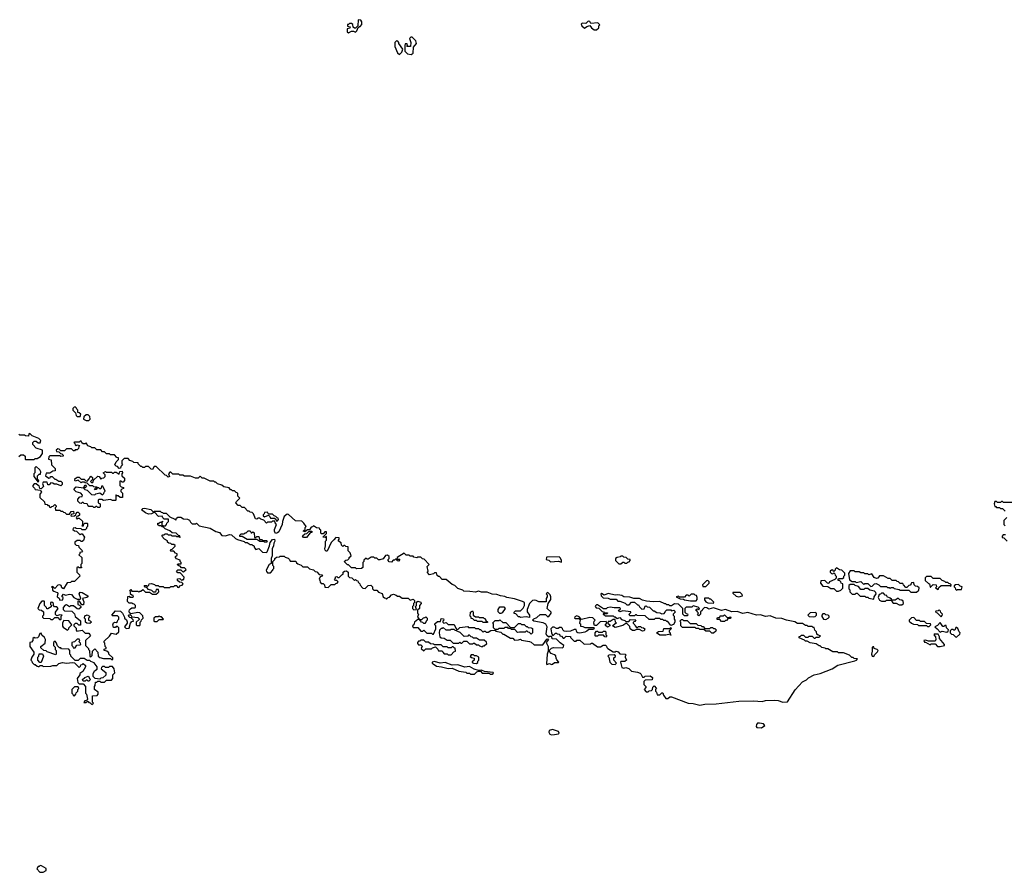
# Model space of a CAD drawing. Extents: x 2737564 to 2859580, y 876530 to 1012372.
# Tile 18 of 110: x 2834785 to 2844873, y 876530 to 885268. Entities that reach past the tile are written whole.
import ezdxf

# ---------------------------------------------------------------- set-up
doc = ezdxf.new("R2010")
doc.units = 0

msp = doc.modelspace()

# ---------------------------------------------------------------- linework, layer by layer
at = {"layer": '0CON05XD'}
for points in [[(2838155, 885132), (2838185, 885150), (2838205, 885150), (2838225, 885140), (2838240, 885155), (2838252, 885188), (2838265, 885200), (2838275, 885200), (2838292, 885218), (2838292, 885245), (2838280, 885265), (2838252, 885268), (2838250, 885205), (2838225, 885180), (2838215, 885180), (2838202, 885192), (2838200, 885220), (2838185, 885230), (2838165, 885230), (2838155, 885220), (2838142, 885218), (2838142, 885202), (2838170, 885195), (2838168, 885182), (2838140, 885175), (2838140, 885145), (2838155, 885132)], [(2840695, 885163), (2840720, 885185), (2840720, 885205), (2840728, 885215), (2840707, 885237), (2840638, 885228), (2840625, 885250), (2840615, 885252), (2840605, 885250), (2840585, 885230), (2840548, 885232), (2840538, 885222), (2840544, 885204), (2840573, 885183), (2840595, 885200), (2840625, 885210), (2840644, 885184), (2840670, 885165), (2840695, 885163)], [(2838675, 884910), (2838700, 884935), (2838710, 884965), (2838670, 885025), (2838670, 885035), (2838658, 885048), (2838645, 885050), (2838630, 885035), (2838630, 884995), (2838655, 884930), (2838675, 884910)], [(2838795, 884912), (2838818, 884925), (2838820, 884985), (2838850, 885025), (2838845, 885050), (2838805, 885090), (2838792, 885088), (2838780, 885075), (2838792, 885035), (2838788, 884992), (2838752, 884992), (2838760, 885005), (2838755, 885020), (2838735, 885020), (2838730, 885005), (2838730, 884945), (2838758, 884918), (2838795, 884912)], [(2835405, 881200), (2835410, 881225), (2835395, 881240), (2835382, 881242), (2835380, 881265), (2835370, 881275), (2835368, 881288), (2835355, 881300), (2835342, 881298), (2835330, 881285), (2835330, 881265), (2835358, 881238), (2835362, 881212), (2835375, 881200), (2835405, 881200)], [(2835495, 881160), (2835508, 881175), (2835502, 881202), (2835487, 881217), (2835465, 881220), (2835442, 881198), (2835440, 881175), (2835465, 881162), (2835495, 881160)], [(2834775, 880790), (2834795, 880810), (2834825, 880810), (2834840, 880795), (2834840, 880765), (2834845, 880760), (2834935, 880760), (2834945, 880770), (2834965, 880770), (2834998, 880792), (2835017, 880823), (2835018, 880858), (2834955, 880878), (2834920, 880915), (2834920, 880935), (2834935, 880950), (2834955, 880950), (2834975, 880930), (2834995, 880930), (2835000, 880955), (2834980, 880975), (2834912, 881002), (2834888, 881028), (2834880, 881025), (2834875, 881000), (2834843, 881003), (2834835, 881010), (2834785, 881010), (2834775, 881020)], [(2840245, 878662), (2840265, 878680), (2840305, 878680), (2840310, 878685), (2840288, 878708), (2840280, 878725), (2840278, 878748), (2840265, 878760), (2840232, 878772), (2840212, 878792), (2840212, 878808), (2840234, 878826), (2840255, 878833), (2840345, 878830), (2840358, 878842), (2840360, 878855), (2840322, 878882), (2840285, 878920), (2840242, 878922), (2840238, 878948), (2840213, 878947), (2840205, 878940), (2840187, 878957), (2840178, 878975), (2840191, 879045), (2840175, 879072), (2840147, 879087), (2840053, 879103), (2840040, 879115), (2840052, 879128), (2840085, 879142), (2840118, 879172), (2840172, 879172), (2840195, 879150), (2840205, 879152), (2840230, 879185), (2840230, 879195), (2840190, 879235), (2840200, 879285), (2840228, 879325), (2840228, 879355), (2840220, 879375), (2840198, 879398), (2840180, 879385), (2840190, 879375), (2840190, 879355), (2840180, 879335), (2840178, 879302), (2840105, 879302), (2840077, 879317), (2840055, 879320), (2840040, 879315), (2840010, 879285), (2839983, 879225), (2839985, 879200), (2840010, 879165), (2840008, 879142), (2839975, 879148), (2839915, 879140), (2839905, 879150), (2839895, 879150), (2839868, 879178), (2839852, 879182), (2839850, 879195), (2839865, 879210), (2839915, 879210), (2839945, 879238), (2839957, 879265), (2839958, 879295), (2839937, 879307), (2839855, 879332), (2839775, 879348), (2839757, 879357), (2839713, 879363), (2839675, 879378), (2839625, 879380), (2839575, 879400), (2839515, 879400), (2839485, 879412), (2839455, 879400), (2839397, 879407), (2839335, 879410), (2839325, 879420), (2839275, 879440), (2839245, 879470), (2839215, 879480), (2839155, 879530), (2839115, 879530), (2839085, 879560), (2839075, 879560), (2839062, 879572), (2839055, 879600), (2839035, 879600), (2839025, 879590), (2838985, 879580), (2838960, 879605), (2838970, 879615), (2838960, 879665), (2838980, 879685), (2838928, 879738), (2838912, 879742), (2838895, 879760), (2838865, 879760), (2838855, 879752), (2838825, 879760), (2838815, 879770), (2838785, 879770), (2838775, 879780), (2838745, 879780), (2838725, 879800), (2838652, 879758), (2838650, 879740), (2838675, 879740), (2838680, 879735), (2838665, 879720), (2838652, 879722), (2838650, 879740), (2838635, 879740), (2838625, 879730), (2838612, 879728), (2838595, 879710), (2838572, 879712), (2838560, 879725), (2838560, 879735), (2838570, 879745), (2838570, 879765), (2838555, 879780), (2838532, 879778), (2838508, 879742), (2838475, 879732), (2838463, 879733), (2838445, 879750), (2838425, 879750), (2838415, 879760), (2838385, 879760), (2838355, 879740), (2838345, 879740), (2838335, 879750), (2838312, 879728), (2838310, 879715), (2838300, 879705), (2838300, 879655), (2838288, 879642), (2838235, 879640), (2838225, 879650), (2838185, 879650), (2838155, 879680), (2838142, 879682), (2838110, 879715), (2838125, 879730), (2838148, 879732), (2838160, 879745), (2838160, 879755), (2838180, 879775), (2838170, 879805), (2838150, 879825), (2838150, 879865), (2838125, 879870), (2838115, 879880), (2838105, 879880), (2838095, 879870), (2838082, 879882), (2838078, 879908), (2838050, 879925), (2838050, 879935), (2838060, 879945), (2838058, 879958), (2838025, 879960), (2838002, 879938), (2837975, 879910), (2837935, 879820), (2837925, 879820), (2837915, 879830), (2837913, 879845), (2837920, 879875), (2837920, 879925), (2837930, 879935), (2837930, 879970), (2837915, 879960), (2837890, 879965), (2837928, 880002), (2837928, 880018), (2837912, 880018), (2837895, 880000), (2837875, 880000), (2837870, 880005), (2837870, 880035), (2837860, 880045), (2837858, 880058), (2837825, 880060), (2837795, 880080), (2837785, 880070), (2837772, 880068), (2837755, 880040), (2837735, 880040), (2837705, 880020), (2837690, 880025), (2837700, 880035), (2837710, 880045), (2837710, 880065), (2837720, 880075), (2837698, 880108), (2837675, 880130), (2837612, 880132), (2837538, 880198), (2837525, 880200), (2837494, 880175), (2837477, 880125), (2837474, 880095), (2837439, 880021), (2837425, 880008), (2837405, 880002), (2837396, 880025), (2837396, 880044), (2837417, 880095), (2837402, 880112), (2837398, 880128), (2837375, 880130), (2837365, 880120), (2837325, 880120), (2837315, 880110), (2837288, 880138), (2837255, 880150), (2837245, 880160), (2837225, 880160), (2837215, 880150), (2837202, 880152), (2837180, 880205), (2837168, 880218), (2837145, 880220), (2837135, 880230), (2837122, 880232), (2837088, 880268), (2837065, 880270), (2837045, 880290), (2837025, 880290), (2837000, 880315), (2837005, 880330), (2837040, 880365), (2837020, 880385), (2837020, 880415), (2837002, 880422), (2836985, 880440), (2836965, 880440), (2836955, 880450), (2836945, 880450), (2836932, 880472), (2836875, 880480), (2836857, 880497), (2836812, 880512), (2836795, 880530), (2836785, 880530), (2836775, 880540), (2836735, 880540), (2836675, 880568), (2836655, 880570), (2836635, 880590), (2836615, 880570), (2836585, 880570), (2836535, 880590), (2836475, 880590), (2836455, 880600), (2836425, 880600), (2836415, 880610), (2836355, 880610), (2836335, 880630), (2836325, 880630), (2836310, 880615), (2836320, 880585), (2836305, 880580), (2836288, 880598), (2836275, 880600), (2836185, 880690), (2836162, 880688), (2836145, 880660), (2836132, 880662), (2836105, 880690), (2836075, 880690), (2836065, 880680), (2836045, 880680), (2836035, 880690), (2836025, 880690), (2836000, 880715), (2835998, 880728), (2835955, 880730), (2835945, 880740), (2835912, 880752), (2835895, 880770), (2835855, 880770), (2835832, 880748), (2835830, 880715), (2835840, 880705), (2835822, 880688), (2835818, 880672), (2835805, 880670), (2835788, 880688), (2835772, 880692), (2835760, 880705), (2835772, 880738), (2835798, 880762), (2835798, 880778), (2835782, 880782), (2835755, 880810), (2835715, 880810), (2835705, 880820), (2835675, 880820), (2835655, 880840), (2835635, 880840), (2835615, 880860), (2835575, 880860), (2835555, 880880), (2835525, 880880), (2835515, 880890), (2835482, 880902), (2835465, 880930), (2835455, 880920), (2835435, 880920), (2835422, 880932), (2835415, 880950), (2835405, 880950), (2835395, 880940), (2835345, 880940), (2835340, 880935), (2835350, 880925), (2835352, 880912), (2835365, 880900), (2835375, 880910), (2835400, 880905), (2835390, 880895), (2835388, 880872), (2835375, 880860), (2835355, 880860), (2835345, 880850), (2835335, 880850), (2835315, 880870), (2835265, 880870), (2835245, 880850), (2835205, 880850), (2835188, 880868), (2835175, 880870), (2835160, 880855), (2835162, 880842), (2835185, 880840), (2835202, 880822), (2835218, 880818), (2835230, 880805), (2835230, 880795), (2835205, 880790), (2835195, 880800), (2835095, 880800), (2835082, 880788), (2835080, 880765), (2835108, 880758), (2835110, 880705), (2835148, 880668), (2835150, 880645), (2835125, 880640), (2835095, 880620), (2835055, 880620), (2835048, 880595), (2835085, 880570), (2835098, 880572), (2835102, 880588), (2835118, 880588), (2835145, 880560), (2835155, 880560), (2835185, 880540), (2835208, 880538), (2835220, 880525), (2835220, 880505), (2835205, 880490), (2835167, 880507), (2835138, 880508), (2835125, 880518), (2835105, 880520), (2835088, 880502), (2835075, 880500), (2835067, 880527), (2835025, 880530), (2835020, 880515), (2835030, 880485), (2835005, 880460), (2834992, 880462), (2834985, 880490), (2834973, 880493), (2834955, 880510), (2834935, 880510), (2834920, 880495), (2834920, 880485), (2834938, 880468), (2834942, 880452), (2834998, 880448), (2835000, 880435), (2835010, 880425), (2834990, 880405), (2834993, 880373), (2835038, 880328), (2835042, 880302), (2835065, 880300), (2835075, 880290), (2835088, 880288), (2835092, 880272), (2835105, 880270), (2835115, 880280), (2835128, 880282), (2835145, 880300), (2835160, 880285), (2835160, 880275), (2835150, 880265), (2835152, 880242), (2835195, 880240), (2835205, 880230), (2835225, 880230), (2835235, 880220), (2835248, 880218), (2835265, 880200), (2835295, 880200), (2835312, 880228), (2835335, 880230), (2835340, 880205), (2835312, 880198), (2835310, 880185), (2835315, 880180), (2835348, 880182), (2835360, 880195), (2835362, 880208), (2835375, 880220), (2835385, 880220), (2835398, 880208), (2835398, 880192), (2835385, 880180), (2835372, 880178), (2835362, 880162), (2835375, 880150), (2835385, 880160), (2835395, 880160), (2835428, 880128), (2835430, 880095), (2835422, 880082), (2835438, 880082), (2835440, 880095), (2835452, 880108), (2835475, 880110), (2835480, 880105), (2835480, 880075), (2835470, 880065), (2835468, 880052), (2835455, 880040), (2835425, 880040), (2835415, 880050), (2835362, 880052)], [(2834975, 880530), (2834980, 880545), (2834968, 880558), (2834967, 880593), (2834985, 880610), (2834998, 880612), (2835000, 880635), (2834990, 880655), (2834955, 880690), (2834940, 880675), (2834940, 880625), (2834930, 880615), (2834930, 880585), (2834975, 880530)], [(2835605, 880270), (2835585, 880270), (2835575, 880280), (2835565, 880280), (2835555, 880270), (2835545, 880270), (2835535, 880280), (2835495, 880280), (2835482, 880292), (2835478, 880308), (2835445, 880310), (2835435, 880320), (2835425, 880320), (2835415, 880310), (2835402, 880312), (2835380, 880335), (2835380, 880355), (2835402, 880378), (2835425, 880380), (2835430, 880395), (2835410, 880415), (2835365, 880430), (2835340, 880455), (2835365, 880480), (2835440, 880470), (2835455, 880500), (2835470, 880485), (2835455, 880470), (2835440, 880470), (2835442, 880462), (2835453, 880453), (2835478, 880448), (2835522, 880402), (2835555, 880400), (2835565, 880410), (2835605, 880420), (2835635, 880400), (2835648, 880412), (2835650, 880425), (2835660, 880435), (2835638, 880488), (2835622, 880488), (2835615, 880460), (2835605, 880460), (2835595, 880470), (2835580, 880470), (2835568, 880452), (2835555, 880450), (2835552, 880458), (2835565, 880470), (2835580, 880470), (2835578, 880478), (2835545, 880480), (2835535, 880490), (2835505, 880490), (2835478, 880518), (2835455, 880520), (2835445, 880530), (2835425, 880530), (2835415, 880520), (2835385, 880550), (2835355, 880540), (2835350, 880545), (2835352, 880568), (2835365, 880570), (2835375, 880580), (2835395, 880580), (2835415, 880560), (2835445, 880560), (2835462, 880542), (2835475, 880540), (2835498, 880562), (2835502, 880578), (2835515, 880590), (2835530, 880575), (2835530, 880555), (2835510, 880535), (2835525, 880520), (2835538, 880532), (2835542, 880548), (2835585, 880590), (2835598, 880588), (2835615, 880560), (2835625, 880570), (2835648, 880572), (2835660, 880585), (2835660, 880605), (2835640, 880625), (2835663, 880637), (2835675, 880630), (2835725, 880630), (2835735, 880620), (2835745, 880620), (2835755, 880630), (2835775, 880630), (2835805, 880610), (2835812, 880638), (2835835, 880640), (2835840, 880625), (2835830, 880615), (2835830, 880595), (2835858, 880568), (2835860, 880545), (2835845, 880530), (2835835, 880530), (2835825, 880540), (2835812, 880538), (2835810, 880495), (2835825, 880480), (2835850, 880475), (2835848, 880462), (2835832, 880458), (2835820, 880445), (2835822, 880432), (2835840, 880415), (2835838, 880372), (2835815, 880370), (2835795, 880390), (2835785, 880390), (2835775, 880400), (2835770, 880395), (2835770, 880345), (2835765, 880340), (2835735, 880340), (2835715, 880350), (2835645, 880340), (2835625, 880350), (2835595, 880350), (2835590, 880345), (2835590, 880315), (2835610, 880305), (2835610, 880275), (2835605, 880270)], [(2844955, 880320), (2844865, 880320), (2844855, 880330), (2844845, 880330), (2844835, 880320), (2844805, 880320), (2844795, 880330), (2844775, 880330), (2844768, 880305), (2844775, 880280), (2844785, 880280), (2844795, 880270), (2844825, 880270), (2844835, 880260), (2844855, 880260), (2844882, 880232)], [(2835362, 880052), (2835355, 880060), (2835332, 880058), (2835330, 880045), (2835345, 880030), (2835368, 880028), (2835405, 879990), (2835415, 880000), (2835425, 880000), (2835450, 879965), (2835438, 879932), (2835425, 879920), (2835415, 879920), (2835405, 879930), (2835375, 879930), (2835350, 879915), (2835350, 879895), (2835362, 879882), (2835388, 879878), (2835392, 879862), (2835430, 879825), (2835418, 879812), (2835402, 879808), (2835400, 879795), (2835390, 879785), (2835420, 879755), (2835420, 879695), (2835410, 879685), (2835410, 879665), (2835420, 879655), (2835415, 879650), (2835395, 879650), (2835385, 879660), (2835370, 879655), (2835370, 879605), (2835398, 879578), (2835400, 879565), (2835348, 879512), (2835315, 879510), (2835305, 879500), (2835272, 879498), (2835235, 879437), (2835218, 879445), (2835209, 879469), (2835195, 879478), (2835177, 879473), (2835145, 879440), (2835125, 879458), (2835110, 879455), (2835120, 879445), (2835122, 879422), (2835135, 879410), (2835168, 879398), (2835180, 879385), (2835173, 879377), (2835170, 879355), (2835188, 879338), (2835195, 879320), (2835228, 879322), (2835230, 879345), (2835220, 879355), (2835220, 879365), (2835235, 879380), (2835255, 879372), (2835295, 879380), (2835315, 879378), (2835340, 879345), (2835375, 879330), (2835405, 879330), (2835410, 879335), (2835394, 879385), (2835405, 879400), (2835425, 879399), (2835482, 879365), (2835482, 879355), (2835474, 879346), (2835430, 879335), (2835442, 879302), (2835438, 879272), (2835422, 879272), (2835398, 879308), (2835382, 879308), (2835380, 879275), (2835398, 879268), (2835410, 879255), (2835410, 879245), (2835392, 879228), (2835375, 879230), (2835335, 879260), (2835305, 879260), (2835295, 879250), (2835265, 879270), (2835252, 879268), (2835230, 879245), (2835230, 879225), (2835245, 879210), (2835318, 879208), (2835348, 879178), (2835352, 879152), (2835408, 879108), (2835408, 879062), (2835392, 879062), (2835375, 879080), (2835355, 879080), (2835340, 879065), (2835340, 879055), (2835362, 879032), (2835363, 879013), (2835372, 879002), (2835425, 879010), (2835448, 878988), (2835455, 878980), (2835495, 878980), (2835510, 878955), (2835460, 878905), (2835460, 878855), (2835490, 878825), (2835490, 878815), (2835500, 878805), (2835502, 878742), (2835515, 878740), (2835528, 878752), (2835530, 878795), (2835555, 878820), (2835587, 878787), (2835590, 878745), (2835605, 878730), (2835645, 878720), (2835715, 878720), (2835725, 878710), (2835738, 878712), (2835738, 878728), (2835700, 878765), (2835698, 878778), (2835678, 878798), (2835650, 878805), (2835652, 878818), (2835670, 878825), (2835670, 878835), (2835660, 878845), (2835657, 878877), (2835650, 878885), (2835652, 878898), (2835705, 878950), (2835725, 878980), (2835775, 878970), (2835800, 878995), (2835800, 879035), (2835788, 879048), (2835775, 879050), (2835765, 879040), (2835745, 879040), (2835738, 879065), (2835745, 879088), (2835755, 879092), (2835775, 879090), (2835788, 879102), (2835790, 879115), (2835800, 879125), (2835800, 879145), (2835787, 879157), (2835735, 879160), (2835730, 879165), (2835765, 879210), (2835818, 879205), (2835838, 879185), (2835860, 879145), (2835860, 879135), (2835878, 879118), (2835887, 879097), (2835887, 879083), (2835860, 879045), (2835875, 879030), (2835908, 879032), (2835920, 879085), (2835935, 879100), (2835950, 879105), (2835948, 879118), (2835928, 879138), (2835915, 879140), (2835902, 879152), (2835900, 879165), (2835905, 879170), (2835925, 879170), (2835935, 879150), (2835995, 879140), (2836008, 879128), (2836008, 879122), (2835980, 879095), (2835980, 879065), (2835985, 879060), (2836015, 879060), (2836020, 879065), (2836020, 879095), (2836030, 879105), (2836032, 879118), (2836050, 879135), (2836045, 879158), (2836015, 879188), (2835995, 879192), (2835925, 879180), (2835911, 879191), (2835906, 879205), (2835909, 879221), (2835919, 879231), (2835935, 879240), (2835965, 879240), (2835970, 879245), (2835970, 879265), (2835958, 879278), (2835945, 879280), (2835935, 879290), (2835905, 879290), (2835890, 879305), (2835892, 879358), (2835905, 879360), (2835915, 879350), (2835945, 879350), (2835950, 879355), (2835948, 879368), (2835935, 879370), (2835922, 879382), (2835920, 879405), (2835912, 879418), (2835925, 879430), (2835935, 879410), (2835995, 879410), (2836005, 879400), (2836015, 879410), (2836025, 879410), (2836045, 879430), (2836075, 879400), (2836115, 879400), (2836145, 879380), (2836185, 879380), (2836200, 879395), (2836210, 879405), (2836208, 879428), (2836182, 879428), (2836178, 879402), (2836155, 879400), (2836138, 879418), (2836105, 879430), (2836088, 879448), (2836072, 879452), (2836062, 879468), (2836085, 879470), (2836095, 879460), (2836108, 879472), (2836112, 879488), (2836135, 879490), (2836165, 879480), (2836175, 879470), (2836205, 879470), (2836215, 879460), (2836255, 879460), (2836265, 879450), (2836325, 879450), (2836335, 879460), (2836365, 879460), (2836375, 879470), (2836395, 879470), (2836402, 879452), (2836415, 879450), (2836432, 879468), (2836448, 879472), (2836460, 879485), (2836445, 879500), (2836422, 879502), (2836402, 879522), (2836402, 879538), (2836425, 879540), (2836445, 879520), (2836455, 879530), (2836468, 879532), (2836470, 879555), (2836428, 879598), (2836405, 879600), (2836390, 879615), (2836405, 879630), (2836435, 879630), (2836452, 879612), (2836465, 879610), (2836490, 879635), (2836475, 879650), (2836442, 879652), (2836428, 879668), (2836415, 879670), (2836402, 879682), (2836405, 879690), (2836438, 879692), (2836440, 879705), (2836430, 879715), (2836428, 879728), (2836392, 879742), (2836380, 879755), (2836380, 879765), (2836398, 879782), (2836400, 879795), (2836382, 879802), (2836365, 879820), (2836335, 879820), (2836330, 879825), (2836332, 879838), (2836348, 879842), (2836378, 879872), (2836378, 879878), (2836365, 879890), (2836345, 879890), (2836335, 879900), (2836312, 879902), (2836300, 879915), (2836298, 879928), (2836270, 879945), (2836240, 879975), (2836252, 879988), (2836265, 879990), (2836275, 880000), (2836295, 880000), (2836305, 879990), (2836335, 879990), (2836345, 879980), (2836385, 879980), (2836395, 879970), (2836415, 879970), (2836425, 879960), (2836430, 879965), (2836425, 879980), (2836412, 879982), (2836387, 880007), (2836348, 880008), (2836325, 880030), (2836275, 880050), (2836258, 880068), (2836245, 880070), (2836235, 880080), (2836215, 880080), (2836202, 880092), (2836202, 880108), (2836215, 880110), (2836225, 880120), (2836240, 880120), (2836245, 880130), (2836250, 880125), (2836240, 880120), (2836242, 880092), (2836255, 880080), (2836278, 880082), (2836290, 880095), (2836292, 880108), (2836310, 880125), (2836308, 880148), (2836265, 880150), (2836252, 880162), (2836245, 880180), (2836208, 880178), (2836165, 880220), (2836137, 880203), (2836105, 880202), (2836074, 880214), (2836032, 880245), (2836045, 880260), (2836065, 880262), (2836127, 880247), (2836155, 880220), (2836165, 880230), (2836225, 880230), (2836235, 880220), (2836248, 880218), (2836255, 880210), (2836285, 880210), (2836322, 880172), (2836375, 880150), (2836385, 880140), (2836392, 880158), (2836405, 880170), (2836435, 880170), (2836465, 880152), (2836505, 880150), (2836525, 880140), (2836535, 880120), (2836553, 880103), (2836585, 880100), (2836595, 880110), (2836625, 880080), (2836735, 880058), (2836795, 880022), (2836831, 880011), (2836855, 879982), (2836895, 879978), (2836935, 879992), (2836955, 879990), (2836995, 879950), (2837015, 879940), (2837085, 879920), (2837095, 879910), (2837115, 879910), (2837145, 879890), (2837165, 879890), (2837175, 879880), (2837185, 879880), (2837190, 879855), (2837205, 879840), (2837235, 879850), (2837272, 879812), (2837315, 879808), (2837322, 879815), (2837346, 879875), (2837351, 879909), (2837375, 879940), (2837395, 879943), (2837400, 879925), (2837389, 879905), (2837386, 879875), (2837373, 879845), (2837372, 879775), (2837362, 879745), (2837360, 879695), (2837342, 879685), (2837312, 879625), (2837313, 879613), (2837325, 879600), (2837355, 879600), (2837380, 879625), (2837380, 879635), (2837390, 879645), (2837390, 879665), (2837380, 879675), (2837380, 879715), (2837400, 879735), (2837400, 879745), (2837415, 879760), (2837447, 879763), (2837455, 879770), (2837495, 879770), (2837505, 879760), (2837535, 879750), (2837550, 879735), (2837555, 879720), (2837615, 879720), (2837622, 879702), (2837635, 879690), (2837668, 879678), (2837685, 879660), (2837735, 879660), (2837755, 879640), (2837795, 879630), (2837812, 879612), (2837828, 879608), (2837852, 879582), (2837888, 879578), (2837878, 879562), (2837862, 879558), (2837852, 879535), (2837860, 879525), (2837862, 879502), (2837875, 879490), (2837895, 879490), (2837908, 879478), (2837912, 879452)], [(2837412, 880132), (2837425, 880132), (2837438, 880145), (2837435, 880160), (2837422, 880162), (2837408, 880178), (2837392, 880182), (2837375, 880200), (2837335, 880200), (2837325, 880220), (2837292, 880218), (2837290, 880205), (2837280, 880195), (2837280, 880185), (2837292, 880172), (2837335, 880190), (2837348, 880178), (2837355, 880160), (2837395, 880160), (2837408, 880148), (2837412, 880132)], [(2844900, 880165), (2844870, 880135), (2844870, 880095), (2844882, 880082)], [(2837315, 879910), (2837293, 879913), (2837285, 879920), (2837245, 879920), (2837215, 879940), (2837115, 879940), (2837065, 879970), (2837042, 879972), (2837040, 879985), (2837055, 880000), (2837085, 880000), (2837095, 880010), (2837105, 880010), (2837125, 880030), (2837145, 880030), (2837155, 880010), (2837165, 880010), (2837175, 880020), (2837188, 880008), (2837192, 879962), (2837205, 879960), (2837215, 879970), (2837235, 879970), (2837242, 879942), (2837265, 879940), (2837275, 879930), (2837315, 879930), (2837320, 879925), (2837315, 879910)], [(2837725, 879960), (2837693, 879963), (2837682, 879978), (2837705, 880000), (2837728, 880002), (2837752, 880028), (2837778, 880028), (2837778, 880012), (2837762, 880008), (2837725, 879960)], [(2844885, 879990), (2844862, 879988), (2844850, 879975), (2844852, 879962), (2844868, 879958), (2844903, 879923)], [(2840335, 879710), (2840338, 879725), (2840325, 879750), (2840312, 879762), (2840185, 879760), (2840182, 879755), (2840180, 879735), (2840205, 879730), (2840225, 879713), (2840305, 879718), (2840335, 879710)], [(2840945, 879690), (2840965, 879710), (2840975, 879710), (2840985, 879700), (2841005, 879700), (2841015, 879710), (2841028, 879712), (2841040, 879725), (2841040, 879735), (2841015, 879740), (2840998, 879758), (2840975, 879760), (2840965, 879770), (2840945, 879770), (2840937, 879763), (2840905, 879758), (2840890, 879745), (2840890, 879725), (2840925, 879690), (2840945, 879690)], [(2837912, 879452), (2837945, 879450), (2837975, 879480), (2838015, 879480), (2838025, 879490), (2838038, 879492), (2838048, 879508), (2838035, 879520), (2838022, 879522), (2838010, 879535), (2838020, 879545), (2838022, 879558), (2838035, 879560), (2838045, 879550), (2838058, 879552), (2838085, 879580), (2838100, 879585), (2838100, 879605), (2838112, 879618), (2838135, 879620), (2838150, 879605), (2838150, 879565), (2838165, 879550), (2838188, 879548), (2838215, 879520), (2838225, 879530), (2838235, 879520), (2838248, 879518), (2838252, 879502), (2838270, 879485), (2838272, 879472), (2838302, 879442), (2838325, 879440), (2838355, 879470), (2838382, 879472), (2838400, 879455), (2838400, 879435), (2838412, 879422), (2838445, 879420), (2838462, 879402), (2838498, 879388), (2838510, 879355), (2838522, 879342), (2838535, 879340), (2838545, 879330), (2838562, 879348), (2838575, 879350), (2838596, 879374), (2838615, 879380), (2838642, 879372), (2838655, 879360), (2838675, 879360), (2838705, 879340), (2838765, 879340), (2838785, 879320), (2838815, 879330), (2838830, 879315), (2838830, 879295), (2838820, 879285), (2838820, 879265), (2838810, 879255), (2838810, 879235), (2838825, 879220), (2838850, 879225), (2838840, 879255), (2838850, 879265), (2838852, 879298), (2838865, 879308), (2838895, 879300), (2838900, 879285), (2838880, 879265), (2838880, 879235), (2838860, 879215), (2838860, 879185), (2838870, 879175), (2838860, 879145), (2838880, 879120), (2838905, 879120), (2838922, 879138), (2838935, 879140), (2838945, 879150), (2838960, 879135), (2838960, 879115), (2838950, 879105), (2838948, 879092), (2838935, 879080), (2838925, 879080), (2838915, 879090), (2838902, 879092), (2838880, 879120), (2838865, 879120), (2838830, 879095), (2838822, 879068), (2838810, 879055), (2838815, 879040), (2838865, 879040), (2838895, 879000), (2838915, 879000), (2838925, 879010), (2838955, 878980), (2839005, 878980), (2839015, 878970), (2839025, 878970), (2839050, 879025), (2839050, 879055), (2839040, 879065), (2839040, 879075), (2839065, 879100), (2839098, 879102), (2839105, 879130), (2839128, 879128), (2839130, 879115), (2839120, 879105), (2839120, 879095), (2839132, 879082), (2839155, 879090), (2839175, 879070), (2839235, 879070), (2839252, 879032), (2839265, 879020), (2839278, 879022), (2839295, 879040), (2839375, 879048), (2839385, 879040), (2839445, 879040), (2839455, 879030), (2839485, 879030), (2839495, 879020), (2839505, 879020), (2839535, 878990), (2839545, 879000), (2839555, 879000), (2839565, 878990), (2839585, 878990), (2839613, 879007), (2839655, 879010), (2839665, 879000), (2839715, 878990), (2839735, 878970), (2839745, 878970), (2839815, 878930), (2839838, 878928), (2839855, 878910), (2839895, 878912), (2839915, 878920), (2839925, 878910), (2840007, 878897), (2840025, 878890), (2840055, 878860), (2840145, 878860), (2840185, 878920), (2840195, 878922), (2840202, 878915), (2840180, 878885), (2840200, 878845), (2840200, 878795), (2840188, 878765), (2840182, 878665), (2840185, 878660), (2840215, 878670), (2840235, 878660), (2840245, 878662)], [(2843175, 879412), (2843198, 879422), (2843218, 879442), (2843220, 879485), (2843202, 879492), (2843198, 879508), (2843185, 879520), (2843172, 879522), (2843170, 879535), (2843175, 879540), (2843215, 879540), (2843228, 879552), (2843230, 879565), (2843240, 879575), (2843240, 879595), (2843208, 879628), (2843185, 879630), (2843155, 879650), (2843142, 879638), (2843140, 879625), (2843128, 879612), (2843122, 879612), (2843115, 879630), (2843102, 879628), (2843090, 879615), (2843090, 879605), (2843102, 879592), (2843115, 879590), (2843125, 879600), (2843138, 879588), (2843140, 879575), (2843150, 879565), (2843150, 879545), (2843138, 879532), (2843082, 879508), (2843075, 879490), (2843062, 879492), (2843035, 879520), (2842992, 879518), (2842990, 879495), (2843013, 879463), (2843065, 879460), (2843095, 879440), (2843128, 879438), (2843153, 879413), (2843175, 879412)], [(2843975, 879400), (2843998, 879422), (2844000, 879445), (2843985, 879460), (2843962, 879462), (2843950, 879475), (2843945, 879500), (2843922, 879498), (2843920, 879485), (2843908, 879472), (2843895, 879470), (2843875, 879450), (2843865, 879450), (2843840, 879475), (2843835, 879490), (2843805, 879490), (2843788, 879508), (2843775, 879510), (2843765, 879520), (2843725, 879520), (2843705, 879540), (2843685, 879540), (2843635, 879570), (2843595, 879570), (2843576, 879544), (2843565, 879540), (2843541, 879551), (2843515, 879590), (2843485, 879580), (2843475, 879590), (2843445, 879590), (2843435, 879600), (2843405, 879600), (2843385, 879610), (2843345, 879610), (2843335, 879620), (2843295, 879620), (2843278, 879592), (2843288, 879528), (2843315, 879510), (2843345, 879510), (2843355, 879500), (2843405, 879510), (2843435, 879480), (2843445, 879490), (2843475, 879490), (2843505, 879460), (2843518, 879462), (2843543, 879487), (2843559, 879489), (2843587, 879477), (2843605, 879460), (2843665, 879460), (2843675, 879450), (2843695, 879450), (2843705, 879442), (2843715, 879450), (2843735, 879450), (2843745, 879440), (2843795, 879430), (2843805, 879420), (2843895, 879420), (2843915, 879400), (2843975, 879400)], [(2841815, 879460), (2841850, 879495), (2841848, 879508), (2841835, 879520), (2841822, 879518), (2841780, 879475), (2841785, 879460), (2841815, 879460)], [(2844195, 879430), (2844202, 879448), (2844225, 879470), (2844315, 879470), (2844325, 879460), (2844330, 879475), (2844318, 879488), (2844305, 879490), (2844295, 879500), (2844275, 879500), (2844265, 879510), (2844235, 879520), (2844215, 879540), (2844145, 879540), (2844125, 879560), (2844075, 879560), (2844062, 879548), (2844062, 879522), (2844095, 879490), (2844108, 879488), (2844112, 879452), (2844118, 879452), (2844145, 879480), (2844175, 879478), (2844180, 879455), (2844170, 879445), (2844195, 879430)], [(2843535, 879330), (2843540, 879355), (2843560, 879385), (2843558, 879398), (2843545, 879410), (2843495, 879420), (2843475, 879440), (2843445, 879440), (2843435, 879430), (2843405, 879430), (2843378, 879458), (2843345, 879470), (2843335, 879480), (2843295, 879480), (2843282, 879468), (2843280, 879435), (2843290, 879425), (2843290, 879405), (2843315, 879380), (2843345, 879380), (2843355, 879390), (2843365, 879390), (2843395, 879360), (2843445, 879360), (2843455, 879350), (2843475, 879350), (2843485, 879340), (2843535, 879330)], [(2844385, 879420), (2844395, 879430), (2844435, 879430), (2844440, 879455), (2844422, 879462), (2844405, 879480), (2844372, 879478), (2844360, 879465), (2844360, 879455), (2844370, 879445), (2844372, 879432), (2844385, 879420)], [(2835205, 879120), (2835210, 879125), (2835210, 879155), (2835220, 879165), (2835195, 879170), (2835165, 879160), (2835152, 879172), (2835153, 879197), (2835180, 879235), (2835165, 879250), (2835142, 879252), (2835130, 879265), (2835130, 879285), (2835115, 879300), (2835100, 879295), (2835100, 879275), (2835110, 879265), (2835108, 879252), (2835075, 879230), (2835062, 879232), (2835060, 879245), (2835040, 879265), (2835040, 879305), (2835035, 879310), (2835012, 879308), (2834990, 879285), (2834970, 879235), (2834985, 879220), (2835008, 879218), (2835028, 879198), (2835030, 879165), (2835020, 879155), (2835020, 879145), (2835030, 879135), (2835095, 879130), (2835105, 879120), (2835125, 879120), (2835145, 879140), (2835175, 879140), (2835192, 879122), (2835205, 879120)], [(2841755, 878244), (2841805, 878254), (2841920, 878255), (2842155, 878285), (2842305, 878288), (2842392, 878282), (2842425, 878290), (2842515, 878295), (2842555, 878291), (2842605, 878274), (2842652, 878278), (2842731, 878399), (2842768, 878442), (2842807, 878483), (2842845, 878502), (2842868, 878522), (2842926, 878554), (2842985, 878567), (2843110, 878615), (2843166, 878654), (2843341, 878699), (2843360, 878705), (2843368, 878718), (2843335, 878720), (2843325, 878730), (2843312, 878732), (2843287, 878757), (2843225, 878778), (2843175, 878780), (2843165, 878790), (2843115, 878790), (2843065, 878820), (2843045, 878820), (2843037, 878827), (2843003, 878833), (2842985, 878850), (2842975, 878850), (2842945, 878870), (2842883, 878883), (2842855, 878900), (2842835, 878900), (2842825, 878910), (2842772, 878932), (2842772, 878948), (2842785, 878950), (2842795, 878960), (2842815, 878960), (2842835, 878940), (2842865, 878940), (2842875, 878950), (2842905, 878950), (2842925, 878930), (2842935, 878930), (2842945, 878940), (2842975, 878940), (2842990, 878955), (2842965, 878960), (2842952, 878972), (2842950, 878995), (2842932, 879012), (2842925, 879040), (2842915, 879040), (2842905, 879050), (2842865, 879050), (2842855, 879060), (2842835, 879060), (2842805, 879080), (2842755, 879080), (2842727, 879097), (2842643, 879113), (2842595, 879132), (2842534, 879134), (2842475, 879157), (2842425, 879153), (2842375, 879170), (2842335, 879166), (2842245, 879192), (2842195, 879183), (2842135, 879202), (2842081, 879201), (2842015, 879222), (2841975, 879212), (2841895, 879240), (2841845, 879228), (2841825, 879240), (2841800, 879245), (2841780, 879225), (2841778, 879212), (2841762, 879198), (2841760, 879175), (2841745, 879160), (2841730, 879175), (2841740, 879185), (2841730, 879195), (2841728, 879208), (2841710, 879215), (2841725, 879230), (2841735, 879230), (2841745, 879220), (2841750, 879235), (2841735, 879248), (2841685, 879260), (2841672, 879248), (2841612, 879248), (2841600, 879235), (2841600, 879195), (2841612, 879182), (2841628, 879178), (2841630, 879165), (2841625, 879160), (2841595, 879160), (2841588, 879168), (2841580, 879175), (2841580, 879235), (2841535, 879278), (2841495, 879280), (2841465, 879260), (2841445, 879260), (2841435, 879270), (2841415, 879270), (2841405, 879280), (2841395, 879280), (2841345, 879306), (2841275, 879302), (2841208, 879308), (2841165, 879320), (2841135, 879337), (2841077, 879337), (2841035, 879350), (2840975, 879352), (2840955, 879367), (2840915, 879373), (2840885, 879370), (2840815, 879386), (2840775, 879372), (2840745, 879388), (2840740, 879385), (2840743, 879363), (2840763, 879343), (2840815, 879340), (2840835, 879330), (2840895, 879330), (2840915, 879310), (2840935, 879310), (2840988, 879288), (2841005, 879270), (2841028, 879272), (2841053, 879297), (2841085, 879300), (2841115, 879270), (2841125, 879270), (2841135, 879250), (2841158, 879228), (2841185, 879230), (2841192, 879258), (2841205, 879260), (2841215, 879250), (2841238, 879248), (2841275, 879210), (2841285, 879210), (2841313, 879193), (2841345, 879190), (2841365, 879180), (2841388, 879182), (2841400, 879195), (2841402, 879208), (2841415, 879220), (2841455, 879220), (2841465, 879210), (2841487, 879217), (2841498, 879208), (2841500, 879195), (2841480, 879175), (2841480, 879165), (2841490, 879155), (2841490, 879125), (2841498, 879115), (2841497, 879093), (2841485, 879070), (2841455, 879060), (2841425, 879100), (2841415, 879100), (2841405, 879110), (2841385, 879110), (2841375, 879120), (2841355, 879120), (2841345, 879130), (2841295, 879130), (2841285, 879120), (2841235, 879120), (2841195, 879160), (2841112, 879162), (2841105, 879170), (2841095, 879170), (2841085, 879160), (2841035, 879160), (2841030, 879175), (2841048, 879192), (2841048, 879198), (2840965, 879210), (2840935, 879200), (2840920, 879215), (2840938, 879222), (2840940, 879235), (2840935, 879240), (2840875, 879240), (2840835, 879248), (2840805, 879240), (2840795, 879230), (2840765, 879230), (2840705, 879270), (2840695, 879270), (2840685, 879260), (2840680, 879255), (2840692, 879242), (2840718, 879238), (2840752, 879202), (2840765, 879200), (2840775, 879190), (2840808, 879188), (2840805, 879180), (2840762, 879178), (2840762, 879172), (2840775, 879170), (2840785, 879160), (2840865, 879160), (2840875, 879150), (2840885, 879150), (2840905, 879130), (2840935, 879140), (2840952, 879122), (2840985, 879110), (2840995, 879100), (2841025, 879100), (2841045, 879120), (2841098, 879118), (2841088, 879102), (2841070, 879095), (2841070, 879085), (2841088, 879068), (2841090, 879055), (2841105, 879040), (2841115, 879040), (2841125, 879050), (2841145, 879050), (2841155, 879040), (2841177, 879037), (2841190, 879025), (2841182, 879005), (2841165, 879000), (2841135, 879020), (2841105, 879020), (2841085, 879008), (2841065, 879007), (2841040, 879025), (2841038, 879048), (2841005, 879080), (2840995, 879080), (2840965, 879060), (2840885, 879038), (2840860, 879055), (2840885, 879080), (2840900, 879085), (2840890, 879095), (2840885, 879120), (2840865, 879120), (2840835, 879100), (2840815, 879100), (2840810, 879085), (2840830, 879065), (2840830, 879055), (2840807, 879043), (2840788, 879058), (2840788, 879072), (2840800, 879085), (2840795, 879100), (2840733, 879097), (2840695, 879060), (2840675, 879060), (2840668, 879085), (2840670, 879105), (2840680, 879115), (2840658, 879138), (2840625, 879140), (2840542, 879122), (2840518, 879148), (2840495, 879158), (2840472, 879148), (2840470, 879135), (2840475, 879130), (2840515, 879130), (2840528, 879118), (2840520, 879085), (2840530, 879075), (2840532, 879052), (2840555, 879050), (2840575, 879038), (2840665, 879040), (2840670, 879035), (2840665, 879020), (2840615, 879020), (2840595, 879000), (2840575, 878990), (2840525, 878980), (2840503, 878983), (2840492, 878992), (2840485, 879020), (2840465, 879020), (2840427, 879003), (2840385, 878998), (2840362, 879002), (2840350, 879015), (2840348, 879028), (2840335, 879040), (2840315, 879040), (2840302, 879028), (2840285, 879028), (2840262, 879042), (2840245, 879042), (2840228, 879025), (2840234, 878984), (2840245, 878960), (2840255, 878960), (2840275, 878980), (2840285, 878980), (2840293, 878973), (2840315, 878970), (2840320, 878955), (2840335, 878950), (2840355, 878930), (2840365, 878930), (2840385, 878950), (2840428, 878948), (2840430, 878935), (2840465, 878900), (2840485, 878900), (2840495, 878910), (2840525, 878910), (2840565, 878870), (2840575, 878868), (2840635, 878870), (2840645, 878880), (2840655, 878880), (2840705, 878840), (2840735, 878840), (2840763, 878857), (2840787, 878857), (2840798, 878848), (2840800, 878835), (2840810, 878825), (2840865, 878790), (2840885, 878790), (2840898, 878798), (2840918, 878788), (2840935, 878770), (2840990, 878765), (2841000, 878755), (2840990, 878745), (2840990, 878735), (2841002, 878705), (2840985, 878690), (2840945, 878690), (2840940, 878685), (2840955, 878630), (2840975, 878622), (2840995, 878628), (2841025, 878620), (2841055, 878590), (2841115, 878582), (2841142, 878572), (2841150, 878565), (2841165, 878530), (2841185, 878530), (2841195, 878540), (2841245, 878542), (2841270, 878525), (2841267, 878503), (2841195, 878500), (2841180, 878485), (2841180, 878455), (2841200, 878435), (2841200, 878425), (2841182, 878405), (2841205, 878380), (2841225, 878380), (2841235, 878390), (2841258, 878392), (2841270, 878405), (2841272, 878428), (2841285, 878440), (2841310, 878415), (2841300, 878405), (2841300, 878385), (2841310, 878375), (2841315, 878350), (2841345, 878350), (2841365, 878370), (2841375, 878370), (2841380, 878345), (2841405, 878310), (2841425, 878310), (2841445, 878330), (2841465, 878330), (2841633, 878263), (2841685, 878260), (2841755, 878244)], [(2841657, 879313), (2841715, 879313), (2841728, 879325), (2841727, 879347), (2841718, 879368), (2841705, 879370), (2841695, 879380), (2841665, 879380), (2841645, 879360), (2841635, 879370), (2841615, 879370), (2841595, 879350), (2841545, 879350), (2841535, 879360), (2841510, 879355), (2841553, 879333), (2841585, 879330), (2841595, 879323), (2841657, 879313)], [(2841895, 879290), (2841898, 879298), (2841868, 879328), (2841855, 879330), (2841845, 879340), (2841802, 879338), (2841803, 879323), (2841815, 879302), (2841835, 879292), (2841895, 879290)], [(2842155, 879352), (2842190, 879365), (2842188, 879378), (2842168, 879398), (2842092, 879398), (2842092, 879392), (2842125, 879360), (2842155, 879352)], [(2843655, 879310), (2843665, 879320), (2843720, 879320), (2843718, 879328), (2843705, 879340), (2843672, 879352), (2843668, 879368), (2843652, 879372), (2843635, 879390), (2843615, 879390), (2843605, 879380), (2843592, 879378), (2843580, 879345), (2843595, 879320), (2843615, 879310), (2843655, 879310)], [(2843825, 879270), (2843840, 879285), (2843838, 879308), (2843825, 879320), (2843802, 879322), (2843785, 879340), (2843755, 879320), (2843720, 879320), (2843720, 879305), (2843735, 879290), (2843765, 879290), (2843795, 879270), (2843825, 879270)], [(2839575, 879090), (2839535, 879090), (2839525, 879100), (2839475, 879100), (2839465, 879110), (2839445, 879110), (2839428, 879128), (2839412, 879132), (2839410, 879145), (2839400, 879155), (2839404, 879196), (2839425, 879210), (2839432, 879195), (2839430, 879165), (2839455, 879150), (2839485, 879150), (2839495, 879140), (2839535, 879140), (2839545, 879130), (2839555, 879130), (2839562, 879112), (2839580, 879095), (2839575, 879090)], [(2839715, 879183), (2839704, 879184), (2839689, 879199), (2839688, 879222), (2839705, 879250), (2839745, 879250), (2839760, 879235), (2839729, 879191), (2839715, 879183)], [(2844225, 879150), (2844238, 879162), (2844240, 879175), (2844222, 879192), (2844218, 879208), (2844205, 879220), (2844195, 879210), (2844172, 879208), (2844170, 879195), (2844185, 879190), (2844225, 879150)], [(2835275, 879010), (2835290, 879025), (2835290, 879035), (2835320, 879065), (2835288, 879108), (2835238, 879112), (2835222, 879088), (2835223, 879053), (2835231, 879041), (2835275, 879010)], [(2835505, 879080), (2835473, 879083), (2835460, 879095), (2835460, 879125), (2835450, 879135), (2835452, 879158), (2835475, 879168), (2835500, 879155), (2835500, 879145), (2835490, 879135), (2835490, 879115), (2835508, 879108), (2835520, 879095), (2835505, 879080)], [(2836195, 879100), (2836215, 879120), (2836255, 879120), (2836260, 879125), (2836238, 879148), (2836225, 879150), (2836215, 879160), (2836205, 879150), (2836175, 879150), (2836160, 879135), (2836160, 879105), (2836165, 879100), (2836195, 879100)], [(2840025, 878970), (2840008, 878988), (2839995, 878990), (2839985, 879000), (2839975, 879000), (2839965, 878990), (2839905, 878992), (2839885, 878988), (2839858, 879018), (2839825, 879020), (2839815, 879030), (2839795, 879030), (2839785, 879040), (2839755, 879040), (2839745, 879030), (2839695, 879030), (2839685, 879020), (2839655, 879020), (2839640, 879035), (2839640, 879075), (2839630, 879085), (2839655, 879110), (2839695, 879110), (2839705, 879118), (2839735, 879090), (2839765, 879090), (2839815, 879040), (2839855, 879040), (2839895, 879080), (2839915, 879080), (2839925, 879070), (2839955, 879070), (2839975, 879050), (2839985, 879050), (2839995, 879040), (2840027, 879037), (2840038, 879028), (2840040, 878985), (2840025, 878970)], [(2841895, 878980), (2841875, 878980), (2841855, 879000), (2841815, 879000), (2841795, 879020), (2841755, 879020), (2841745, 879030), (2841715, 879030), (2841705, 879040), (2841575, 879040), (2841560, 879055), (2841560, 879095), (2841550, 879105), (2841565, 879120), (2841575, 879120), (2841585, 879110), (2841625, 879110), (2841655, 879080), (2841715, 879080), (2841732, 879062), (2841765, 879060), (2841775, 879050), (2841788, 879048), (2841805, 879030), (2841855, 879030), (2841865, 879040), (2841885, 879040), (2841895, 879030), (2841908, 879028), (2841920, 879015), (2841918, 879002), (2841895, 878980)], [(2842005, 879100), (2841975, 879100), (2841960, 879120), (2841932, 879122), (2841930, 879135), (2841935, 879140), (2841960, 879140), (2841962, 879158), (2841995, 879160), (2842005, 879170), (2842035, 879140), (2842055, 879140), (2842065, 879150), (2842070, 879145), (2842068, 879132), (2842045, 879130), (2842028, 879112), (2842015, 879110), (2842005, 879100)], [(2842915, 879148), (2842935, 879152), (2842950, 879165), (2842948, 879185), (2842935, 879192), (2842885, 879190), (2842860, 879165), (2842875, 879152), (2842915, 879148)], [(2843045, 879122), (2843070, 879135), (2843080, 879145), (2843080, 879155), (2843067, 879167), (2843045, 879170), (2843035, 879180), (2843015, 879180), (2843003, 879167), (2843003, 879153), (2843020, 879125), (2843045, 879122)], [(2844105, 879050), (2844120, 879065), (2844118, 879078), (2844075, 879080), (2844055, 879100), (2844015, 879100), (2844005, 879110), (2843975, 879110), (2843945, 879140), (2843922, 879138), (2843900, 879115), (2843900, 879105), (2843922, 879082), (2843943, 879073), (2843985, 879070), (2843995, 879060), (2844075, 879060), (2844085, 879050), (2844105, 879050)], [(2839525, 878840), (2839535, 878850), (2839545, 878850), (2839570, 878875), (2839568, 878888), (2839545, 878910), (2839495, 878910), (2839465, 878930), (2839435, 878930), (2839425, 878940), (2839412, 878942), (2839395, 878960), (2839385, 878960), (2839375, 878950), (2839338, 878948), (2839298, 878988), (2839245, 879010), (2839235, 879020), (2839205, 879020), (2839195, 879010), (2839155, 879010), (2839125, 879040), (2839115, 879030), (2839105, 879030), (2839088, 879012), (2839082, 878985), (2839090, 878945), (2839102, 878932), (2839135, 878930), (2839165, 878910), (2839195, 878910), (2839225, 878880), (2839285, 878880), (2839295, 878890), (2839305, 878880), (2839315, 878880), (2839335, 878900), (2839365, 878900), (2839395, 878870), (2839425, 878870), (2839435, 878880), (2839445, 878880), (2839465, 878860), (2839485, 878860), (2839495, 878850), (2839525, 878840)], [(2840795, 878940), (2840782, 878942), (2840765, 878960), (2840715, 878960), (2840705, 878950), (2840685, 878950), (2840680, 878955), (2840680, 878985), (2840695, 879000), (2840705, 879000), (2840715, 878990), (2840755, 878990), (2840765, 879000), (2840785, 879000), (2840790, 878995), (2840790, 878965), (2840800, 878955), (2840795, 878940)], [(2841455, 878960), (2841450, 878970), (2841405, 878960), (2841345, 878962), (2841310, 878985), (2841331, 878999), (2841378, 879002), (2841385, 879030), (2841445, 879030), (2841455, 879040), (2841460, 879025), (2841440, 879005), (2841440, 878995), (2841450, 878985), (2841450, 878970), (2841460, 878965), (2841455, 878960)], [(2844285, 878990), (2844298, 879002), (2844300, 879015), (2844280, 879035), (2844278, 879058), (2844265, 879060), (2844255, 879050), (2844245, 879050), (2844215, 879090), (2844189, 879061), (2844160, 879045), (2844186, 879026), (2844215, 878990), (2844235, 879000), (2844285, 878990)], [(2844385, 878940), (2844418, 878972), (2844420, 878985), (2844410, 878995), (2844398, 879028), (2844385, 879040), (2844375, 879040), (2844368, 879012), (2844355, 879010), (2844345, 879020), (2844332, 879018), (2844320, 879005), (2844320, 878985), (2844332, 878972), (2844348, 878968), (2844372, 878942), (2844385, 878940)], [(2835525, 878250), (2835540, 878265), (2835530, 878275), (2835532, 878338), (2835578, 878342), (2835590, 878355), (2835590, 878375), (2835550, 878405), (2835550, 878435), (2835560, 878445), (2835562, 878478), (2835575, 878480), (2835585, 878490), (2835605, 878490), (2835615, 878480), (2835655, 878480), (2835675, 878500), (2835725, 878500), (2835740, 878515), (2835740, 878555), (2835760, 878575), (2835752, 878615), (2835735, 878640), (2835705, 878640), (2835695, 878630), (2835665, 878630), (2835655, 878640), (2835635, 878640), (2835622, 878628), (2835620, 878615), (2835668, 878578), (2835668, 878552), (2835638, 878522), (2835615, 878520), (2835605, 878510), (2835558, 878518), (2835538, 878538), (2835538, 878565), (2835550, 878595), (2835578, 878612), (2835580, 878635), (2835548, 878678), (2835515, 878690), (2835505, 878700), (2835475, 878700), (2835445, 878720), (2835405, 878720), (2835385, 878700), (2835352, 878702), (2835310, 878745), (2835310, 878755), (2835300, 878765), (2835300, 878805), (2835288, 878818), (2835215, 878820), (2835205, 878830), (2835192, 878832), (2835172, 878852), (2835160, 878885), (2835148, 878898), (2835130, 878885), (2835130, 878855), (2835148, 878838), (2835150, 878815), (2835160, 878805), (2835160, 878765), (2835155, 878760), (2835065, 878790), (2835055, 878800), (2835032, 878802), (2835002, 878832), (2835000, 878845), (2835045, 878880), (2835048, 878915), (2835038, 878938), (2835012, 878962), (2835005, 878980), (2834992, 878978), (2834978, 878942), (2834967, 878933), (2834945, 878930), (2834932, 878938), (2834920, 878925), (2834920, 878905), (2834905, 878890), (2834890, 878885), (2834890, 878845), (2834930, 878785), (2834930, 878765), (2834910, 878735), (2834900, 878705), (2834910, 878695), (2834912, 878682), (2834935, 878660), (2834945, 878660), (2834963, 878643), (2834975, 878640), (2834985, 878640), (2834995, 878650), (2835015, 878650), (2835025, 878640), (2835105, 878642), (2835125, 878650), (2835165, 878650), (2835185, 878670), (2835225, 878682), (2835265, 878672), (2835325, 878682), (2835348, 878678), (2835395, 878630), (2835408, 878642), (2835412, 878658), (2835425, 878660), (2835435, 878670), (2835458, 878648), (2835460, 878635), (2835432, 878588), (2835402, 878568), (2835400, 878555), (2835373, 878517), (2835380, 878475), (2835395, 878460), (2835435, 878460), (2835460, 878435), (2835460, 878365), (2835470, 878355), (2835480, 878305), (2835468, 878292), (2835452, 878288), (2835442, 878272), (2835465, 878270), (2835475, 878280), (2835485, 878280), (2835495, 878270), (2835508, 878268), (2835525, 878250)], [(2835355, 878830), (2835372, 878858), (2835405, 878860), (2835410, 878865), (2835408, 878878), (2835390, 878895), (2835400, 878905), (2835395, 878920), (2835375, 878920), (2835348, 878892), (2835320, 878885), (2835320, 878855), (2835330, 878845), (2835332, 878832), (2835355, 878830)], [(2839205, 878760), (2839232, 878788), (2839250, 878795), (2839248, 878828), (2839235, 878830), (2839225, 878840), (2839215, 878840), (2839205, 878830), (2839175, 878830), (2839165, 878840), (2839125, 878840), (2839105, 878860), (2839035, 878860), (2839025, 878868), (2838995, 878870), (2838975, 878890), (2838945, 878890), (2838925, 878910), (2838895, 878910), (2838885, 878900), (2838872, 878898), (2838860, 878885), (2838860, 878875), (2838872, 878862), (2838895, 878860), (2838908, 878848), (2838900, 878825), (2838925, 878800), (2838945, 878820), (2839005, 878820), (2839015, 878830), (2839045, 878840), (2839068, 878818), (2839075, 878800), (2839115, 878800), (2839120, 878785), (2839135, 878770), (2839165, 878770), (2839175, 878760), (2839205, 878760)], [(2844215, 878844), (2844260, 878855), (2844260, 878865), (2844210, 878925), (2844210, 878945), (2844195, 878970), (2844155, 878970), (2844150, 878965), (2844170, 878945), (2844172, 878915), (2844165, 878900), (2844095, 878900), (2844065, 878910), (2844050, 878905), (2844055, 878890), (2844065, 878890), (2844115, 878860), (2844125, 878870), (2844165, 878870), (2844190, 878845), (2844215, 878844)], [(2843535, 878743), (2843542, 878758), (2843575, 878790), (2843580, 878805), (2843570, 878815), (2843540, 878825), (2843535, 878840), (2843525, 878840), (2843520, 878835), (2843520, 878795), (2843512, 878765), (2843520, 878745), (2843535, 878743)], [(2835005, 878680), (2834992, 878682), (2834970, 878705), (2834970, 878735), (2834980, 878745), (2834985, 878770), (2835018, 878768), (2835028, 878745), (2835005, 878680)], [(2839465, 878670), (2839478, 878682), (2839480, 878695), (2839490, 878705), (2839490, 878735), (2839465, 878750), (2839445, 878750), (2839435, 878760), (2839412, 878758), (2839402, 878742), (2839415, 878730), (2839440, 878725), (2839440, 878705), (2839422, 878688), (2839422, 878682), (2839434, 878674), (2839465, 878670)], [(2840885, 878660), (2840900, 878675), (2840873, 878703), (2840872, 878728), (2840888, 878742), (2840888, 878748), (2840875, 878760), (2840823, 878757), (2840810, 878745), (2840820, 878735), (2840830, 878685), (2840853, 878663), (2840885, 878660)], [(2839625, 878560), (2839638, 878572), (2839635, 878578), (2839548, 878588), (2839515, 878602), (2839485, 878600), (2839442, 878612), (2839395, 878640), (2839345, 878632), (2839275, 878656), (2839215, 878653), (2839145, 878679), (2839092, 878672), (2839035, 878689), (2839010, 878685), (2839010, 878675), (2839020, 878665), (2839055, 878642), (2839106, 878636), (2839175, 878618), (2839215, 878622), (2839283, 878593), (2839355, 878580), (2839365, 878570), (2839395, 878570), (2839405, 878560), (2839445, 878560), (2839470, 878585), (2839485, 878590), (2839505, 878590), (2839525, 878570), (2839595, 878570), (2839605, 878560), (2839625, 878560)], [(2835495, 878490), (2835485, 878490), (2835475, 878500), (2835465, 878500), (2835455, 878490), (2835435, 878490), (2835430, 878505), (2835452, 878528), (2835485, 878540), (2835498, 878528), (2835500, 878515), (2835510, 878505), (2835495, 878490)], [(2835345, 878340), (2835360, 878355), (2835362, 878368), (2835380, 878385), (2835380, 878405), (2835390, 878415), (2835385, 878430), (2835345, 878430), (2835320, 878405), (2835320, 878365), (2835330, 878355), (2835332, 878342), (2835345, 878340)], [(2840235, 877940), (2840265, 877943), (2840305, 877948), (2840312, 877955), (2840305, 877972), (2840245, 877994), (2840210, 877985), (2840208, 877965), (2840217, 877947), (2840235, 877940)], [(2842385, 878012), (2842418, 878035), (2842405, 878052), (2842365, 878060), (2842345, 878057), (2842334, 878046), (2842330, 878025), (2842338, 878015), (2842385, 878012)], [(2835025, 876530), (2835055, 876550), (2835055, 876570), (2835007, 876597), (2834995, 876600), (2834985, 876590), (2834975, 876590), (2834960, 876565), (2834992, 876532), (2835025, 876530)]]:
    msp.add_lwpolyline(points, dxfattribs=at)

doc.saveas('drawing.dxf')
